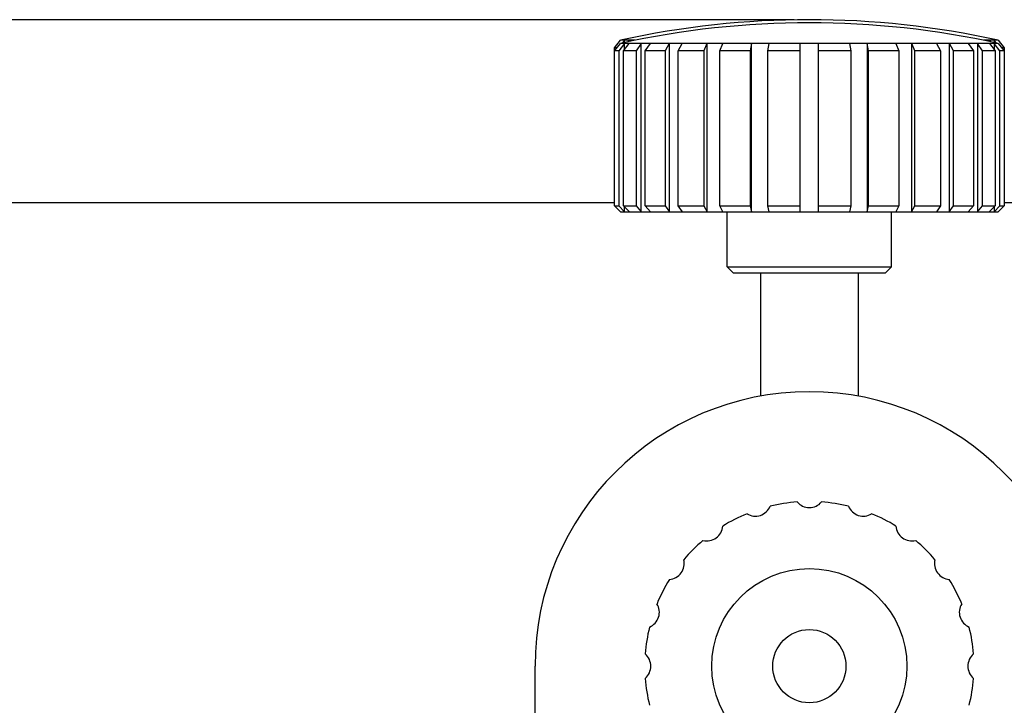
# Model space of a CAD drawing. Header units: millimetres. Extents: x 26 to 553, y 35 to 400.
# Tile 14 of 43: x 99 to 131, y 151 to 173. Entities that reach past the tile are written whole.
import ezdxf
from ezdxf.enums import TextEntityAlignment as Align

# ---------------------------------------------------------------- set-up
doc = ezdxf.new("R2010")
doc.units = ezdxf.units.MM
doc.header["$LTSCALE"] = 32.67
doc.layers.get('0').update_dxf_attribs({"linetype": 'CONTINUOUS'})
doc.layers.add('20_ALL_FEATURES', color=7, linetype='CONTINUOUS')
doc.layers.add('51__DRAFT_DIMS', color=7, linetype='CONTINUOUS')
doc.styles.get("Standard").update_dxf_attribs({"font": 'simfang.ttf'})
doc.dimstyles.new('DIMSTYLE_1', dxfattribs={"dimtxt": 3, "dimasz": 3, "dimexe": 2.5, "dimexo": 0.5, "dimgap": 0.75, "dimtad": 1, "dimlfac": 2.5, "dimdsep": 46, "dimtxsty": 'STANDARD', "dimblk": '_FILLED', "dimblk1": '_FILLED', "dimblk2": '_FILLED', "dimcen": 0.09, "dimclrt": 3, "dimazin": 2, "dimtp": 0.5, "dimtm": 0.5, "dimtfac": 1, "dimtofl": 0, "dimtmove": 0, "dimatfit": 3, "dimldrblk": '_FILLED', "dimfxl": 1, "dimtolj": 1, "dimarcsym": 0})

# ---------------------------------------------------------------- blocks, each defined once
blk = doc.blocks.new('_FILLED')
at = {"color": 0, "linetype": 'ByBlock'}
blk.add_solid([(0, 0), (-1, 0.167), (-1, -0.167)], dxfattribs=at)
blk = doc.blocks.new('*D3')
at = {"layer": '51__DRAFT_DIMS', "color": 4}
for p, q in [((124.213, 173.029), (27.34, 173.029)), ((29.84, 173.029), (29.84, 118.029)), ((29.84, 63.029), (29.84, 118.029)), ((54.213, 63.029), (27.34, 63.029))]:
    blk.add_line(p, q, dxfattribs=at)
at = {"layer": '51__DRAFT_DIMS', "color": 4, "xscale": 3, "yscale": 3, "zscale": 3}
for p, rotation in [((29.84, 173.029), 90), ((29.84, 63.029), 270)]:
    blk.add_blockref('_FILLED', p, dxfattribs=dict(at, rotation=rotation))
at = {"layer": '51__DRAFT_DIMS', "color": 3}
blk.add_text('275', height=3, rotation=90, dxfattribs=at).set_placement((29.09, 118.029), align=Align.CENTER)

msp = doc.modelspace()

# ---------------------------------------------------------------- linework, layer by layer
at = {"layer": '20_ALL_FEATURES', "color": 7}
for p, q in [((118.3197, 172.1085), (118.5166, 172.3534)), ((118.3197, 172.0067), (118.5166, 172.2515)), ((118.6501, 172.2515), (118.4599, 172.0067)), ((118.5127, 172.3484), (118.5127, 172.3541)), ((118.5127, 172.2466), (118.5127, 172.2523)), ((118.5199, 172.3541), (118.5128, 172.3541)), ((118.5199, 172.2523), (118.5128, 172.2523)), ((118.5166, 172.3534), (118.5199, 172.3541)), ((118.6501, 172.3534), (118.5166, 172.3534)), ((118.5199, 172.2523), (118.5166, 172.2515)), ((118.6501, 172.2515), (118.5166, 172.2515)), ((118.6501, 172.3534), (118.5834, 172.2675)), ((118.6152, 172.0067), (118.8054, 172.2515)), ((118.6533, 172.3541), (118.6501, 172.3534)), ((118.6501, 172.2515), (118.6533, 172.2523)), ((118.6533, 172.2825), (118.6533, 172.3541)), ((118.8086, 172.3541), (118.6533, 172.3541)), ((118.6533, 172.0558), (118.6533, 172.2523)), ((118.8086, 172.2523), (118.6533, 172.2523)), ((118.7698, 172.3075), (118.8054, 172.3534)), ((118.8054, 172.3534), (118.8086, 172.3541)), ((118.9924, 172.3534), (118.8054, 172.3534)), ((118.8086, 172.2523), (118.8054, 172.2515)), ((119.1968, 172.2515), (118.8054, 172.2515)), ((119.1968, 172.2515), (119.0262, 172.0067)), ((119.1968, 172.2515), (119.1996, 172.2523)), ((119.1996, 166.7274), (119.1996, 172.2523)), ((119.4996, 172.2523), (119.1996, 172.2523)), ((119.3262, 172.0067), (119.4968, 172.2515)), ((119.4996, 172.2523), (119.4968, 172.2515)), ((120.1193, 172.2515), (119.4968, 172.2515)), ((120.1193, 172.2515), (119.98, 172.0067)), ((120.1193, 172.2515), (120.1216, 172.2523)), ((120.1216, 166.7274), (120.1216, 172.2523)), ((120.5459, 172.2523), (120.1216, 172.2523)), ((120.4043, 172.0067), (120.5435, 172.2515)), ((120.5459, 172.2523), (120.5435, 172.2515)), ((121.3548, 172.2515), (120.5435, 172.2515)), ((121.3548, 172.2515), (121.2564, 172.0067)), ((121.3548, 172.2515), (121.3565, 172.2523)), ((121.3565, 166.7274), (121.3565, 172.2523)), ((121.8761, 172.2523), (121.3565, 172.2523)), ((121.776, 172.0067), (121.8745, 172.2515)), ((121.8761, 172.2523), (121.8745, 172.2515)), ((122.8192, 172.2515), (121.8745, 172.2515)), ((122.8192, 172.2515), (122.7683, 172.0067)), ((122.8192, 172.2515), (122.8201, 172.2523)), ((122.8201, 166.7274), (122.8201, 172.2523)), ((123.3996, 172.2523), (122.8201, 172.2523)), ((123.3478, 172.0067), (123.3988, 172.2515)), ((123.3996, 172.2523), (123.3988, 172.2515)), ((124.4127, 172.2515), (123.3988, 172.2515)), ((124.4127, 166.7274), (124.4127, 172.2523)), ((125.0127, 172.2523), (124.4127, 172.2523)), ((125.0127, 166.7274), (125.0127, 172.2523)), ((126.0265, 172.2515), (125.0127, 172.2515)), ((126.0265, 172.2515), (126.0257, 172.2523)), ((126.6052, 172.2523), (126.0257, 172.2523)), ((126.0265, 172.2515), (126.0775, 172.0067)), ((126.6052, 172.2523), (126.6052, 166.7274)), ((126.6052, 172.2523), (126.6061, 172.2515)), ((127.5509, 172.2515), (126.6061, 172.2515)), ((126.6571, 172.0067), (126.6061, 172.2515)), ((127.5509, 172.2515), (127.5492, 172.2523)), ((128.0688, 172.2523), (127.5492, 172.2523)), ((127.5509, 172.2515), (127.6493, 172.0067)), ((128.0688, 172.2523), (128.0688, 166.7274)), ((128.0688, 172.2523), (128.0705, 172.2515)), ((128.8818, 172.2515), (128.0705, 172.2515)), ((128.169, 172.0067), (128.0705, 172.2515)), ((129.3037, 172.2523), (128.8795, 172.2523)), ((128.8818, 172.2515), (128.8795, 172.2523)), ((128.8818, 172.2515), (129.021, 172.0067)), ((129.3037, 172.2523), (129.3037, 166.7274)), ((129.3037, 172.2523), (129.3061, 172.2515)), ((129.9286, 172.2515), (129.3061, 172.2515)), ((129.4453, 172.0067), (129.3061, 172.2515)), ((130.2257, 172.2523), (129.9257, 172.2523)), ((129.9286, 172.2515), (129.9257, 172.2523)), ((129.9286, 172.2515), (130.0991, 172.0067)), ((130.2257, 172.2523), (130.2257, 166.7274)), ((130.2257, 172.2523), (130.2286, 172.2515)), ((130.6199, 172.2515), (130.2286, 172.2515)), ((130.3991, 172.0067), (130.2286, 172.2515)), ((130.6199, 172.3534), (130.433, 172.3534)), ((130.772, 172.3541), (130.6167, 172.3541)), ((130.6167, 172.3541), (130.6199, 172.3534)), ((130.772, 172.2523), (130.6167, 172.2523)), ((130.6199, 172.2515), (130.6167, 172.2523)), ((130.6199, 172.3534), (130.6555, 172.3075)), ((130.6199, 172.2515), (130.8101, 172.0067)), ((130.772, 172.3541), (130.772, 172.2825)), ((130.7752, 172.3534), (130.772, 172.3541)), ((130.772, 172.2523), (130.772, 172.0558)), ((130.772, 172.2523), (130.7752, 172.2515)), ((130.842, 172.2675), (130.7752, 172.3534)), ((130.9087, 172.3534), (130.7752, 172.3534)), ((130.9087, 172.2515), (130.7752, 172.2515)), ((130.9654, 172.0067), (130.7752, 172.2515)), ((130.9127, 172.3541), (130.9054, 172.3541)), ((130.9054, 172.3541), (130.9087, 172.3534)), ((130.9127, 172.2523), (130.9054, 172.2523)), ((130.9087, 172.2515), (130.9054, 172.2523)), ((130.9087, 172.3534), (131.1056, 172.1085)), ((130.9087, 172.2515), (131.1056, 172.0067)), ((130.9127, 172.3484), (130.9127, 172.3541)), ((130.9127, 172.2466), (130.9127, 172.2523)), ((118.3197, 166.9274), (118.3197, 172.1085)), ((118.4016, 172.1085), (118.3197, 172.1085)), ((118.4599, 172.0067), (118.3197, 172.0067)), ((118.4599, 172.0067), (118.4599, 166.9274)), ((118.6152, 166.9274), (118.6152, 172.0067)), ((119.0262, 172.0067), (118.6152, 172.0067)), ((119.0262, 172.0067), (119.0262, 166.9274)), ((119.3262, 166.9274), (119.3262, 172.0067)), ((119.98, 172.0067), (119.3262, 172.0067)), ((119.98, 172.0067), (119.98, 166.9274)), ((120.4043, 166.9274), (120.4043, 172.0067)), ((121.2564, 172.0067), (120.4043, 172.0067)), ((121.2564, 172.0067), (121.2564, 166.9274)), ((121.776, 166.9274), (121.776, 172.0067)), ((122.7683, 172.0067), (121.776, 172.0067)), ((122.7683, 172.0067), (122.7683, 166.9274)), ((123.3478, 166.9274), (123.3478, 172.0067)), ((124.4127, 172.0067), (123.3478, 172.0067)), ((126.0775, 172.0067), (125.0127, 172.0067)), ((126.0775, 172.0067), (126.0775, 166.9274)), ((126.6571, 166.9274), (126.6571, 172.0067)), ((127.6493, 172.0067), (126.6571, 172.0067)), ((127.6493, 172.0067), (127.6493, 166.9274)), ((128.169, 166.9274), (128.169, 172.0067)), ((129.021, 172.0067), (128.169, 172.0067)), ((129.021, 172.0067), (129.021, 166.9274)), ((129.4453, 166.9274), (129.4453, 172.0067)), ((130.0991, 172.0067), (129.4453, 172.0067)), ((130.0991, 172.0067), (130.0991, 166.9274)), ((130.3991, 166.9274), (130.3991, 172.0067)), ((130.8102, 172.0067), (130.3991, 172.0067)), ((130.8101, 172.0067), (130.8101, 166.9274)), ((130.9654, 166.9274), (130.9654, 172.0067)), ((131.1056, 172.0067), (130.9654, 172.0067)), ((131.1056, 172.1085), (131.0237, 172.1085)), ((131.1056, 172.1085), (131.1056, 166.9274)), ((54.7127, 167.0293), (118.3197, 167.0293)), ((131.1056, 167.0293), (194.7127, 167.0293)), ((118.3197, 166.9274), (118.4599, 166.9274)), ((118.5163, 166.7311), (118.3197, 166.9274)), ((118.4599, 166.9274), (118.6533, 166.7274)), ((118.5127, 166.7274), (118.5127, 166.7347)), ((118.5127, 166.7274), (130.9127, 166.7274)), ((118.5199, 166.7274), (118.5163, 166.7311)), ((118.5199, 166.7274), (118.5163, 166.7311)), ((118.6152, 166.9274), (119.0262, 166.9274)), ((118.8086, 166.7274), (118.6152, 166.9274)), ((118.6533, 166.7274), (118.6533, 166.888)), ((119.0262, 166.9274), (119.1996, 166.7274)), ((119.3262, 166.9274), (119.98, 166.9274)), ((119.4996, 166.7274), (119.3262, 166.9274)), ((119.98, 166.9274), (120.1216, 166.7274)), ((120.4043, 166.9274), (121.2564, 166.9274)), ((120.5459, 166.7274), (120.4043, 166.9274)), ((121.2564, 166.9274), (121.3565, 166.7274)), ((121.776, 166.9274), (122.7683, 166.9274)), ((121.8761, 166.7274), (121.776, 166.9274)), ((122.0127, 164.9274), (122.0127, 166.7274)), ((122.7683, 166.9274), (122.8201, 166.7274)), ((123.3478, 166.9274), (124.4127, 166.9274)), ((123.3996, 166.7274), (123.3478, 166.9274)), ((125.0127, 166.9274), (126.0775, 166.9274)), ((126.0775, 166.9274), (126.0257, 166.7274)), ((126.6052, 166.7274), (126.6571, 166.9274)), ((126.6571, 166.9274), (127.6493, 166.9274)), ((127.4127, 164.9274), (127.4127, 166.7274)), ((127.6493, 166.9274), (127.5492, 166.7274)), ((128.0688, 166.7274), (128.169, 166.9274)), ((128.169, 166.9274), (129.021, 166.9274)), ((129.021, 166.9274), (128.8795, 166.7274)), ((129.3037, 166.7274), (129.4453, 166.9274)), ((129.4453, 166.9274), (130.0991, 166.9274)), ((130.0991, 166.9274), (129.9257, 166.7274)), ((130.2257, 166.7274), (130.3991, 166.9274)), ((130.3991, 166.9274), (130.8102, 166.9274)), ((130.8101, 166.9274), (130.6168, 166.7274)), ((130.772, 166.7274), (130.9654, 166.9274)), ((130.772, 166.888), (130.772, 166.7274)), ((130.909, 166.7311), (130.9054, 166.7274)), ((130.909, 166.7311), (130.9054, 166.7274)), ((131.1056, 166.9274), (130.909, 166.7311)), ((130.9127, 166.7274), (130.9127, 166.7347)), ((130.9654, 166.9274), (131.1056, 166.9274)), ((122.2127, 164.7274), (122.0127, 164.9274)), ((122.0127, 164.9274), (127.4127, 164.9274)), ((127.2127, 164.7274), (127.4127, 164.9274)), ((122.2127, 164.7274), (127.2127, 164.7274)), ((123.1127, 164.7274), (123.1127, 160.6857)), ((126.3127, 164.7274), (126.3127, 160.6857)), ((115.7127, 137.0293), (115.7127, 151.8293))]:
    msp.add_line(p, q, dxfattribs=at)
for radius in [3.2, 1.2]:
    msp.add_circle((124.7127, 151.8293), radius, dxfattribs=at)
for centre, radius, start, end in [((124.7127, 144.2248), 28.8044, 77.57012, 102.42988), ((124.7127, 144.123), 28.8044, 77.57012, 102.42988), ((124.7127, 151.8293), 9, 0, 180), ((122.9437, 157.2737), 0.5246, 238.32003, 337.67997), ((124.7127, 151.8293), 5.4, 94.24802, 103.75198), ((124.7127, 157.5539), 0.5246, 220.32003, 319.67997), ((124.7127, 151.8293), 5.4, 76.24802, 85.75198), ((126.4817, 157.2737), 0.5246, 202.32003, 301.67997), ((124.7127, 151.8293), 5.4, 112.24802, 121.75198), ((124.7127, 151.8293), 5.4, 58.24802, 67.75198), ((121.3478, 156.4606), 0.5246, 256.32003, 355.67997), ((128.0775, 156.4606), 0.5246, 184.32003, 283.67997), ((124.7127, 151.8293), 5.4, 130.24802, 139.75198), ((124.7127, 151.8293), 5.4, 40.24802, 49.75198), ((120.0813, 155.1941), 0.5246, 274.32003, 13.67997), ((129.344, 155.1941), 0.5246, 166.32003, 265.67997), ((124.7127, 151.8293), 5.4, 148.24802, 157.75198), ((124.7127, 151.8293), 5.4, 22.24802, 31.75198), ((119.2682, 153.5983), 0.5246, 292.32003, 31.67997), ((130.1571, 153.5983), 0.5246, 148.32003, 247.67997), ((124.7127, 151.8293), 5.4, 166.24802, 175.75198), ((124.7127, 151.8293), 5.4, 4.24802, 13.75198), ((118.988, 151.8293), 0.5246, 310.32003, 49.67997), ((130.4373, 151.8293), 0.5246, 130.32003, 229.67997), ((124.7127, 151.8293), 5.4, 184.24802, 193.75198), ((124.7127, 151.8293), 5.4, 346.24802, 355.75198)]:
    msp.add_arc(centre, radius, start, end, dxfattribs=at)

# ---------------------------------------------------------------- dimensions: what is measured, and where the dimension line sits
at = {"layer": '51__DRAFT_DIMS', "color": 4}
dim = msp.add_linear_dim(base=(29.8405, 173.0293), p1=(54.7127, 63.0293), p2=(124.7127, 173.0293), angle=90, dimstyle='DIMSTYLE_1', dxfattribs=at)
dim.commit()
dim.dimension.update_dxf_attribs({"geometry": '*D3', "text_midpoint": (29.8405, 117.9707), "dimtype": 160})

doc.saveas('drawing.dxf')
